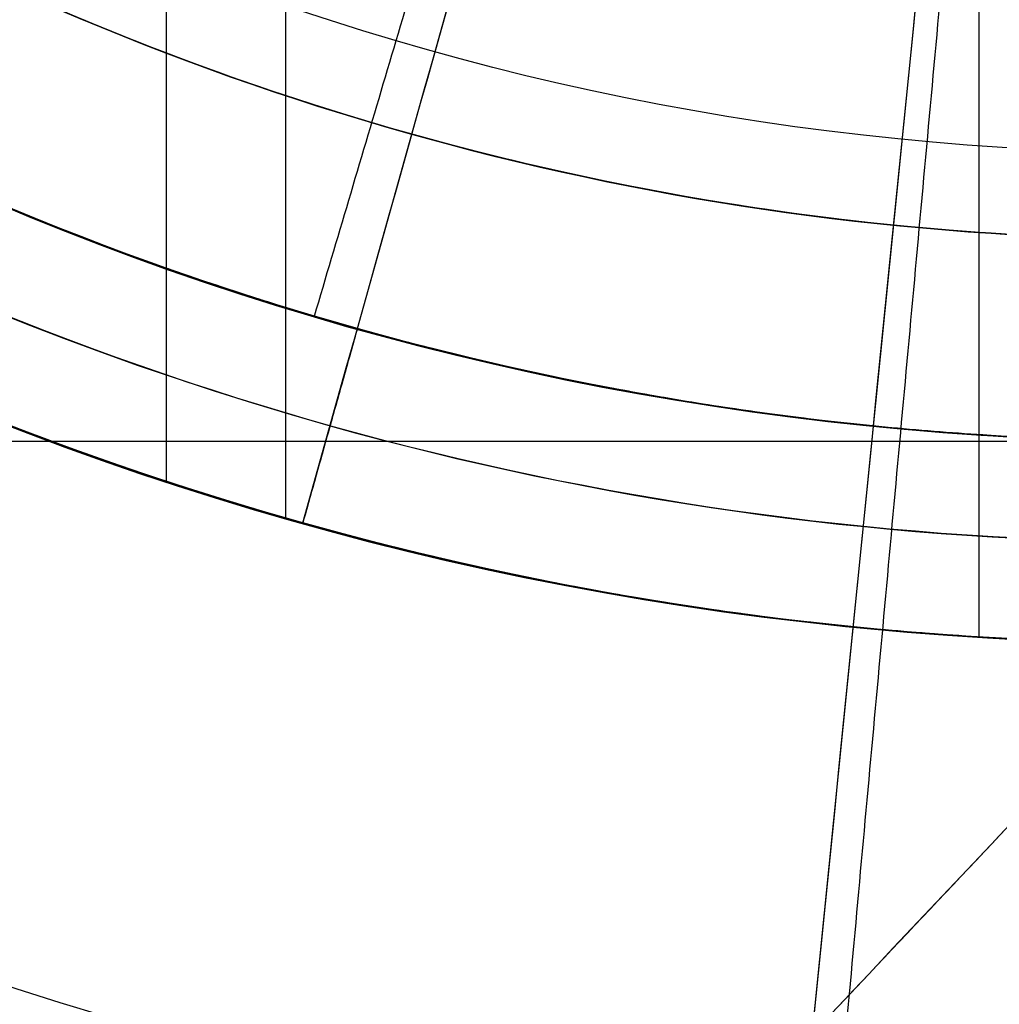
# Model space of a CAD drawing. Header units: millimetres. Extents: x -232 to 244, y -194 to 282.
# Tile 15 of 43: x 4.53 to 6.96, y 33.61 to 36.04. Entities that reach past the tile are written whole.
import ezdxf

# ---------------------------------------------------------------- set-up
doc = ezdxf.new("R2010")
doc.units = ezdxf.units.MM
for name, color, linetype, true_color in [('BOMBILLA', 7, 'Continuous', 0xfff700), ('COTA', 252, 'Continuous', 0x696969), ('NEGRO', 7, 'Continuous', 0x171717), ('PANTALLA', 7, 'Continuous', 0xffffff), ('SUJECIÓN', 7, 'Continuous', 0xc8c8c8)]:
    doc.layers.add(name, color=color, linetype=linetype, true_color=true_color)

# ---------------------------------------------------------------- blocks, each defined once
blk = doc.blocks.new('DOME M 29917')
at = {"layer": 'BOMBILLA', "extrusion": (0, -0.004809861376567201, 0.9999884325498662)}
for centre, radius, start, end in [((-0.003053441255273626, -47.61884386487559, -1126.138929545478), 24.05871559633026, 180.8118392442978, 0.8118392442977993), ((-0.003053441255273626, -47.61884386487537, -1086.918757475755), 11.54495412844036, 180.8118392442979, 0.8118392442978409), ((-0.003053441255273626, -47.61884386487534, -1083.511406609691), 10.49541284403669, 180.8118392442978, 0.8118392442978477), ((-0.003053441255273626, -47.61884386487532, -1080.292123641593), 9.639743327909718, 180.811839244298, 0.8118392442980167)]:
    blk.add_arc(centre, radius, start, end, dxfattribs=at)
at = {"layer": 'BOMBILLA', "extrusion": (3.755855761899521e-17, 0.004809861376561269, -0.9999884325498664)}
blk.add_arc((0.00305344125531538, -47.61884386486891, 1111.492284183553), 19.08658103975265, 179.1881607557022, 359.1881607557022, dxfattribs=at)
at = {"layer": 'BOMBILLA', "extrusion": (-2.484171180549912e-16, -0.004809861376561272, 0.9999884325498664)}
blk.add_arc((-0.003053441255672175, -47.61884386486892, -1089.276567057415), 11.54495412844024, 180.8118392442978, 0.8118392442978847, dxfattribs=at)
at = {"layer": 'BOMBILLA', "extrusion": (9.047657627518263e-21, -0.004809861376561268, 0.9999884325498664)}
for centre, radius, start, end in [((-0.003053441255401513, -47.61884386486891, -1084.560947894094), 11.54495412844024, 180.8118392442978, 0.8118392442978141), ((-0.003053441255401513, -47.61884386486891, -1081.386524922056), 10.33394495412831, 180.8118392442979, 0.811839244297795), ((-0.003053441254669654, -47.61884386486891, -1079.30122234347), 10.22080713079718, 180.8118392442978, 0.8118392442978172), ((-0.003053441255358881, -47.61884386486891, -1077.280542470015), 10.22080713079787, 180.8118392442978, 0.8118392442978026), ((-0.003053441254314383, -47.61884386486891, -1079.45601971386), 10.16488332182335, 180.8118392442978, 0.8118392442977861), ((-0.003053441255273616, -47.61884386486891, -1077.910249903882), 9.77023221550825, 180.8118392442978, 0.8118392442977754), ((-0.003053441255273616, -47.61884386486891, -1075.889570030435), 9.77023221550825, 180.8118392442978, 0.8118392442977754), ((-0.003053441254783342, -47.61884386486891, -1071.402656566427), 10.18944498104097, 180.8118392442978, 0.8118392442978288), ((-0.003053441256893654, -47.61884386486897, -1071.831535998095), 9.84430798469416, 180.8118392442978, 0.8118392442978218), ((-0.003053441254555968, -47.61884386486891, -1070.028837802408), 9.675882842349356, 180.8118392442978, 0.8118392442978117)]:
    blk.add_arc(centre, radius, start, end, dxfattribs=at)
at = {"layer": 'BOMBILLA', "extrusion": (2.77532489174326e-16, -0.004809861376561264, 0.9999884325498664)}
blk.add_arc((-0.003053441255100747, -47.61884386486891, -1083.523901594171), 10.33394495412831, 180.8118392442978, 0.811839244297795, dxfattribs=at)
at = {"layer": 'BOMBILLA', "extrusion": (0, -0.004809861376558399, 0.9999884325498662)}
for centre, radius, start, end in [((-0.003053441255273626, -47.6188438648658, -1082.455213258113), 10.33394495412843, 180.8118392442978, 0.8118392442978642), ((-0.003053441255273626, -47.61884386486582, -1078.271443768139), 9.639743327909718, 180.8118392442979, 0.8118392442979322), ((-0.003053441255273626, -47.61884386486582, -1076.250763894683), 9.639743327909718, 180.811839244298, 0.8118392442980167), ((-0.003053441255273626, -47.61884386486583, -1072.243531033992), 9.666004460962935, 180.811839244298, 0.8118392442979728)]:
    blk.add_arc(centre, radius, start, end, dxfattribs=at)
at = {"layer": 'BOMBILLA', "extrusion": (-9.047657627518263e-21, 0.004809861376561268, -0.9999884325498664)}
for centre, radius, start, end in [((0.003053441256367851, -47.61884386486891, 1079.15351506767), 10.17055395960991, 179.1881607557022, 359.1881607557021), ((0.003053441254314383, -47.61884386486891, 1077.435339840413), 10.16488332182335, 179.1881607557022, 359.1881607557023), ((0.003053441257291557, -47.61884386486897, 1078.616094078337), 9.757000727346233, 179.1881607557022, 359.1881607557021), ((0.003053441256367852, -47.61884386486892, 1077.132835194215), 10.17055395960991, 179.1881607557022, 359.1881607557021), ((0.003053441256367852, -47.61884386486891, 1075.112155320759), 10.17055395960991, 179.1881607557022, 359.1881607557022), ((0.003053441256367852, -47.61884386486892, 1073.091475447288), 10.17055395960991, 179.1881607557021, 359.1881607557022), ((0.003053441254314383, -47.61884386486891, 1075.414659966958), 10.16488332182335, 179.1881607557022, 359.1881607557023), ((0.003053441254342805, -47.61884386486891, 1073.393980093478), 10.16488332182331, 179.1881607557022, 359.1881607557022), ((0.003053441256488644, -47.61884386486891, 1074.216520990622), 9.481350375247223, 179.1881607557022, 359.1881607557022), ((0.003053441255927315, -47.61884386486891, 1071.251354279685), 10.13637100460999, 179.1881607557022, 359.1881607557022), ((0.003053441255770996, -47.61884386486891, 1071.579225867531), 10.11302918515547, 179.1881607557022, 359.1881607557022), ((0.003053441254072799, -47.61884386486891, 1072.588181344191), 9.783261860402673, 179.1881607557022, 359.1881607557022), ((0.003053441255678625, -47.61884386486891, 1069.847813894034), 9.594591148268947, 179.1881607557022, 359.1881607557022), ((0.003053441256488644, -47.61884386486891, 1070.250237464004), 9.335477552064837, 179.1881607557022, 359.1881607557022), ((0.003053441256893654, -47.61884386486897, 1067.364617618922), 6.800995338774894, 179.1881607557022, 359.1881607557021)]:
    blk.add_arc(centre, radius, start, end, dxfattribs=at)
at = {"layer": 'BOMBILLA', "extrusion": (-5.870895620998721e-16, -0.004809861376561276, 0.9999884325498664)}
blk.add_arc((-0.003053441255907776, -47.61884386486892, -1079.930929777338), 9.77023221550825, 180.8118392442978, 0.8118392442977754, dxfattribs=at)
at = {"layer": 'BOMBILLA', "extrusion": (-5.878937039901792e-16, 0.00480986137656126, -0.9999884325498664)}
for centre in [(0.003053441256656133, -47.61884386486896, 1080.636773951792), (0.003053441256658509, -47.61884386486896, 1076.595414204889)]:
    blk.add_arc(centre, 9.757000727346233, 179.1881607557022, 359.1881607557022, dxfattribs=at)
at = {"layer": 'BOMBILLA', "extrusion": (-5.612042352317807e-16, -0.004809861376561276, 0.9999884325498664)}
for centre, radius, end in [((-0.00305344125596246, -47.61884386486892, -1075.25986259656), 10.22080713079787, 0.8118392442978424), ((-0.003053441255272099, -47.61884386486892, -1073.239182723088), 10.22080713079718, 0.8118392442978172)]:
    blk.add_arc(centre, radius, 180.8118392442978, end, dxfattribs=at)
at = {"layer": 'BOMBILLA', "extrusion": (0, -0.004809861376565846, 0.9999884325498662)}
blk.add_arc((-0.003053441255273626, -47.61884386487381, -1070.27103963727), 9.433681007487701, 180.811839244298, 0.8118392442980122, dxfattribs=at)
at = {"layer": 'NEGRO', "extrusion": (0, 0, -1)}
for centre, radius, start, end in [((1.891820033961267e-13, -42.5, 1143.34864560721), 208.2, 67.15076736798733, 247.1507673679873), ((1.891820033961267e-13, -42.5, 1142.34864560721), 212.2, 270.0000000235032, 89.99999998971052), ((1.891820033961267e-13, -42.5, 1145.34864560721), 211, 270.0000000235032, 89.99999998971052), ((1.891820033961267e-13, -42.5, 1139.34864560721), 211, 270.0000000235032, 89.99999998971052), ((1.891820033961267e-13, -42.5, 1143.34864560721), 211, 270, 90), ((1.891820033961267e-13, -42.5, 1137.34864560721), 211, 270, 90), ((1.891820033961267e-13, -42.5, 1145.34864560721), 207.2, 270.0000000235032, 89.99999998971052), ((1.891820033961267e-13, -42.5, 1139.34864560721), 207.2, 270.0000000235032, 89.99999998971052), ((1.891820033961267e-13, -42.5, 1142.34864560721), 206, 270.0000000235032, 89.99999998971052), ((1.891820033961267e-13, -42.49999999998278, 1137.34864560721), 205.9999999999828, 270.0000000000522, 90), ((1.891820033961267e-13, -42.5, 1143.34864560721), 208.2, 247.1507673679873, 67.15076736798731), ((1.891820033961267e-13, -42.5, 32.99999999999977), 42.5, 269.9999999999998, 90), ((1.891820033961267e-13, -42.5), 42.5, 270, 90), ((1.891820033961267e-13, -42.5, 16.49999999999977), 42.5, 270.0000000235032, 89.99999998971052), ((1.891820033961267e-13, -42.5), 41.5, 270, 90), ((1.891820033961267e-13, -42.5, 16.49999999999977), 41.5, 270.0000000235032, 89.99999998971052), ((1.891820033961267e-13, -42.5, 1024.784428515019), 21.75, 275.2103209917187, 95.21032099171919), ((1.900701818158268e-13, -42.50000000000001, 1024.784428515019), 20.94999999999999, 95.21032099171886, 275.2103209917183), ((-6.276579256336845e-11, -42.49999999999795, 1039.58442851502), 17.50000000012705, 331.655069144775, 115.0196723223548), ((1.927347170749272e-13, -42.49999999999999, 1072.08442851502), 17.50000000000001, 43.3373707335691, 223.3373707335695), ((1.891820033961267e-13, -42.5, 1076.58442851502), 17.49999999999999, 43.33737073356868, 223.3373707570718), ((2.823359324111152e-10, -42.50000000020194, 1354.478937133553), 12.50000000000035, 54.35397233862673, 234.3539723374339), ((1.891820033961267e-13, -42.5, 1353.9798111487), 12.47044917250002, 54.35397233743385, 234.3539723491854), ((-2.594280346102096e-11, -42.49999999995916, 1353.480685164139), 12.44089834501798, 54.35397233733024, 234.3539723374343), ((1.891820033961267e-13, -42.5, 1061.58442851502), 12.24999999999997, 43.3373707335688, 223.3373707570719), ((1.909583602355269e-13, -42.50000000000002, 1015.584428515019), 11.75000000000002, 275.210320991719, 95.21032099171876), ((1.909583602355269e-13, -42.50000000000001, 1014.784428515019), 11.75000000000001, 275.210320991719, 95.21032099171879), ((1.918465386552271e-13, -42.5, 1072.08442851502), 17.5, 223.3373707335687, 43.33737073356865), ((1.891820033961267e-13, -42.5, 1076.58442851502), 17.49999999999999, 223.3373707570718, 43.33737072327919), ((1.891820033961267e-13, -42.5, 1014.784428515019), 11.75, 95.21032099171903, 275.2103209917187), ((1.891820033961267e-13, -42.5, 1015.584428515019), 11.75, 95.21032099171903, 275.2103209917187), ((1.891820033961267e-13, -42.5, 1353.9798111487), 12.47044917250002, 234.353972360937, 54.35397232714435), ((3.692424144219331e-11, -42.50000000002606, 1353.480685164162), 12.44089834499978, 234.35397233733, 54.35397233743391), ((1.891820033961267e-13, -42.5, 1363.44729121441), 7.999999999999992, 285.6763330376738, 105.6763330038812), ((1.874056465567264e-13, -42.49999999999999, 1372.19729121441), 7.999999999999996, 285.6763330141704, 105.6763330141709), ((1.891820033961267e-13, -42.5, 1061.58442851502), 12.24999999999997, 223.3373707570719, 43.33737072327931), ((1.909583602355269e-13, -42.50000000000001, 934.2844285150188), 7.500000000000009, 286.5217527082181, 106.5217527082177), ((1.891820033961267e-13, -42.5, 935.0344285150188), 7.500000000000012, 286.5217527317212, 106.5217526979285), ((1.891820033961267e-13, -42.5, 921.2500000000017), 8, 270, 90.00000002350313), ((1.891820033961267e-13, -42.5, 912.2500000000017), 7.75, 270, 90.00000002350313), ((1.900701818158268e-13, -42.5, 1372.19729121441), 7.999999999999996, 105.6763330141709, 285.6763330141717), ((1.891820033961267e-13, -42.5, 1363.44729121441), 7.999999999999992, 105.6763330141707, 285.6763330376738), ((1.891820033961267e-13, -42.5, 35), 7.5, 269.9999999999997, 90), ((1.891820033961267e-13, -42.5, 42.99999999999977), 7.5, 270.0000000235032, 89.99999998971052), ((-1.857181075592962e-12, -42.5, 912.0000000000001), 7.5, 270.0000000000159, 90.0000000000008), ((-1.038342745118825e-10, -42.5, 1231.784428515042), 7.5, 270.0000000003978, 90.0000000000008), ((1.882938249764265e-13, -42.5, 934.2844285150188), 7.500000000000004, 106.5217527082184, 286.5217527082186), ((1.891820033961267e-13, -42.5, 935.0344285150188), 7.500000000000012, 106.521752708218, 286.5217527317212), ((1.891820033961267e-13, -42.5, 971.7844285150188), 6.999999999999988, 246.0640295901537, 66.06402961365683), ((1.927347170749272e-13, -42.49999999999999, 935.7844285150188), 6.999999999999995, 246.0640295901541, 66.0640295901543), ((1.70530256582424e-13, -42.50000000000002, 1022.784428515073), 7.000000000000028, 223.3373707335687, 43.33737073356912), ((1.936228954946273e-13, -42.5, 1354.69729121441), 7.999999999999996, 285.6763330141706, 15.67633301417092), ((1.474376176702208e-12, -42.50000000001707, 933.8854199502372), 17.49999999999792, 177.3958580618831, 357.3958580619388), ((1.891820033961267e-13, -42.5, 1141.34864560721), 210.5, 180.0000000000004, 4.138800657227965e-13), ((1.891820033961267e-13, -42.4999999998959, 1007.784428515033), 12.5, 180.0000000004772, 7.490842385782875e-13), ((1.891820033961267e-13, -42.5, 1011.28442851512), 12.5, 189.2068962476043, 350.7931037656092), ((1.891820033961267e-13, -42.5, 1235.28442851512), 7.5, 270, 344.5339900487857), ((-1.84714465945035e-11, -42.49999999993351, 1354.697291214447), 8.000000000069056, 195.6763330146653, 285.676333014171), ((-3.416289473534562e-11, -42.49999999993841, 1051.08442851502), 12.24999999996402, 223.3373707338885, 299.1615672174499)]:
    blk.add_arc(centre, radius, start, end, dxfattribs=at)
at = {"layer": 'NEGRO'}
for centre, radius, start, end in [((-1.891820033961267e-13, -42.5, -1147.34864560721), 212.2, 90.00000000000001, 270), ((-1.891820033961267e-13, -42.5, -1137.34864560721), 212.2, 89.9999999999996, 270), ((-1.891820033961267e-13, -42.5, -1147.34864560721), 211, 90.00000000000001, 270), ((-1.891820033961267e-13, -42.5, -1141.34864560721), 211, 90.00000000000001, 270), ((-1.891820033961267e-13, -42.5, -1143.34864560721), 210.5, 292.8492326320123, 112.8492326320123), ((-1.891820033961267e-13, -42.5, -1147.34864560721), 207.2, 90.00000000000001, 270), ((-1.891820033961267e-13, -42.5, -1143.34864560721), 207.2, 89.9999999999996, 270), ((-1.891820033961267e-13, -42.5, -1141.34864560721), 207.2, 90.00000000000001, 270), ((-1.891820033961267e-13, -42.5, -1137.34864560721), 207.2, 89.9999999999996, 270), ((-1.891820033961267e-13, -42.5, -1147.34864560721), 206, 90.00000000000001, 270), ((-1.891820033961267e-13, -42.5, -1143.34864560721), 210.5, 112.8492326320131, 292.8492326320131), ((-1.891820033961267e-13, -42.5, -32.99999999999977), 41.5, 89.9999999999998, 270), ((-1.891820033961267e-13, -42.49999999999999, -34.99999999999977), 40.50000000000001, 90.00000000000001, 270), ((-1.891820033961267e-13, -42.5, -34), 40.5, 90.00000000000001, 270), ((-1.900701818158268e-13, -42.50000000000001, -1079.784428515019), 21.75, 84.78967900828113, 264.7896790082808), ((-1.891820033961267e-13, -42.5, -1052.284428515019), 21.75, 84.78967900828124, 264.7896790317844), ((-1.891820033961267e-13, -42.5, -1024.784428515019), 21.75, 264.7896790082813, 84.78967900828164), ((-1.891820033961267e-13, -42.5, -1079.784428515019), 21.75, 264.7896790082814, 84.78967900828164), ((-1.891820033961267e-13, -42.5, -1052.284428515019), 21.75, 264.7896790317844, 84.78967899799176), ((-1.900701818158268e-13, -42.50000000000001, -1024.784428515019), 20.94999999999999, 84.78967900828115, 264.7896790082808), ((-1.891820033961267e-13, -42.5, -1079.784428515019), 20.95, 84.789679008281, 264.7896790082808), ((-1.891820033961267e-13, -42.5, -1052.284428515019), 20.94999999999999, 84.78967900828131, 264.7896790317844), ((-1.891820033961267e-13, -42.5, -1079.784428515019), 20.95, 264.7896790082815, 84.78967900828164), ((-1.891820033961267e-13, -42.5, -1052.284428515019), 20.94999999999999, 264.7896790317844, 84.78967899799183), ((-1.989519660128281e-13, -42.49999999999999, -1081.08442851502), 18.59999999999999, 316.6626292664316, 136.6626292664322), ((-1.891820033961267e-13, -42.5, -1060.33442851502), 18.59999999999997, 316.6626292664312, 136.6626292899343), ((-1.829647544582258e-13, -42.50000000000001, -1081.08442851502), 17.50000000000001, 316.662629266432, 136.6626292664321), ((7.631228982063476e-12, -42.50000000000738, -1033.08442851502), 17.30000000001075, 316.6626292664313, 136.6626292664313), ((-1.723066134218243e-13, -42.50000000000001, -1081.08442851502), 18.59999999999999, 136.6626292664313, 316.6626292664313), ((-1.891820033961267e-13, -42.5, -1060.33442851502), 18.59999999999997, 136.6626292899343, 316.6626292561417), ((-2.042810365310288e-13, -42.49999999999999, -1072.08442851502), 12.24999999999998, 316.6626292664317, 136.6626292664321), ((-1.874056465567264e-13, -42.5, -1081.08442851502), 17.5, 136.6626292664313, 316.6626292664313), ((-8.01048116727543e-12, -42.49999999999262, -1033.08442851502), 17.30000000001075, 136.6626292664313, 316.6626292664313), ((2.815632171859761e-10, -42.49999999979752, -1354.478937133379), 12.50000000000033, 125.646027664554, 305.6460276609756), ((-1.767475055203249e-13, -42.50000000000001, -1072.08442851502), 12.24999999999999, 136.6626292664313, 316.6626292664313), ((1.857181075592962e-12, -42.5, -912.5000000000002), 8, 90.00000000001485, 269.9999999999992), ((-1.891820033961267e-13, -42.5, -1372.44729121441), 7.749999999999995, 74.32366700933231, 254.3236669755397), ((-1.891820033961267e-13, -42.5, -51), 7.5, 89.99999999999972, 270), ((-1.874056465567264e-13, -42.49999999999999, -935.7844285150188), 7.500000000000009, 73.478247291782, 253.4782472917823), ((1.038342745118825e-10, -42.5, -1238.784428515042), 7.5, 90.00000000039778, 270.0000000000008), ((-1.891820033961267e-13, -42.5, -1372.69729121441), 7.500000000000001, 74.32366698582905, 254.3236669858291), ((-1.891820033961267e-13, -42.5, -1372.44729121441), 7.749999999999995, 254.3236669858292, 74.32366700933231), ((-1.909583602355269e-13, -42.50000000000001, -1372.69729121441), 7.500000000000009, 254.3236669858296, 74.32366698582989), ((-1.918465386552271e-13, -42.50000000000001, -935.7844285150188), 7.500000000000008, 253.4782472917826, 73.47824729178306), ((-1.865174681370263e-13, -42.5, -1007.784428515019), 6.999999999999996, 113.935970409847, 293.9359704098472), ((3.382183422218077e-11, -42.49999999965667, -930.7963955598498), 20.00000000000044, 174.2647512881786, 354.2647512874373), ((-1.891820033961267e-13, -42.5, -931.2941550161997), 19.95271867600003, 174.2647512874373, 354.2647512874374), ((-6.893063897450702e-11, -42.50000000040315, -931.7919144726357), 19.90543735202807, 174.2647512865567, 354.2647512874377), ((-1.891820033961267e-13, -42.5, -934.3836505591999), 17.45797310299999, 182.6041419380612, 2.604141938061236), ((6.916955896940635e-11, -42.50000000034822, -934.8818811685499), 17.4159462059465, 182.6041419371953, 2.604141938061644), ((-1.891820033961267e-13, -42.5, -1141.34864560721), 208.2, 180, 0), ((-1.891820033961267e-13, -42.4999999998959, -1014.784428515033), 12.5, 180.0000000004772, 359.9999999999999), ((-1.891820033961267e-13, -42.49999999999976, -930.0000000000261), 7.999999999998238, 179.9999999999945, 270)]:
    blk.add_arc(centre, radius, start, end, dxfattribs=at)
at = {"layer": 'NEGRO', "extrusion": (0.5827759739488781, -0.8126328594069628, -1.299629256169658e-17)}
blk.add_arc((-24.76797889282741, -1143.3486456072, 34.53689652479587), 211.5, 266.6117495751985, 269.1195331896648, dxfattribs=at)
at = {"layer": 'NEGRO', "extrusion": (0.5827759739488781, -0.8126328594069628, 1.811549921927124e-18)}
blk.add_arc((-24.76797889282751, -1143.3486456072, 34.53689652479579), 210.5, 266.6117495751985, 269.1153500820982, dxfattribs=at)
at = {"layer": 'NEGRO', "extrusion": (0.962803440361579, -0.270202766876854, -1.235964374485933e-17)}
blk.add_arc((-40.91914621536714, -1143.348645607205, 11.48361759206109), 211.5, 267.8322660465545, 269.2161366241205, dxfattribs=at)
at = {"layer": 'NEGRO', "extrusion": (0.9949942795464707, -0.0999318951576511, 3.103778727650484e-19)}
blk.add_arc((-42.28725688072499, -1141.3486456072, 4.24710554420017), 211.5, 91.4223812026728, 95.42614747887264, dxfattribs=at)
at = {"layer": 'NEGRO', "extrusion": (0.9949942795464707, -0.09993189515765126, 1.163067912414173e-18)}
blk.add_arc((-42.28725688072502, -1141.3486456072, 4.247105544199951), 210.5, 91.4291397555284, 95.42614747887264, dxfattribs=at)
at = {"layer": 'NEGRO'}
for points, weights in [([(-1.679495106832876e-13, -0.5857864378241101, -34.4142135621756), (-83.8284271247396, -0.5857864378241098, -34.41421356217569), (-83.8284271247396, -84.41421356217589, -34.41421356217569), (-1.679495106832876e-13, -84.4142135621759, -34.4142135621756)], [0.816490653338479, 0.2721635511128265, 0.2721635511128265, 0.816490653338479]), ([(-1.679495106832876e-13, -1.292893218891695, -33.70710678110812), (-82.41421356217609, -1.292893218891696, -33.70710678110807), (-82.41421356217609, -83.70710678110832, -33.70710678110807), (-1.679495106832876e-13, -83.7071067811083, -33.70710678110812)], [0.816490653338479, 0.2721635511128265, 0.2721635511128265, 0.816490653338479]), ([(-1.709178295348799, -61.24330021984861, -1017.713360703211), (-39.19577873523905, -57.82494362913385, -1017.713360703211), (-35.77742214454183, -20.33834318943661, -1017.713360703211), (1.70917829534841, -23.75669978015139, -1017.713360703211)], [0.816490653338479, 0.2721635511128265, 0.2721635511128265, 0.816490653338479]), ([(1.70917829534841, -23.75669978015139, -1017.713360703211), (39.19577873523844, -27.17505637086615, -1017.713360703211), (35.77742214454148, -64.66165681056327, -1017.713360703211), (-1.709178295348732, -61.24330021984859, -1017.713360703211)], [0.816490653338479, 0.2721635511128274, 0.2721635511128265, 0.816490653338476]), ([(13.4555177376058, -55.19641848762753, -1033.08442851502), (38.8483547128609, -28.28538301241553, -1033.08442851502), (11.93731923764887, -2.892546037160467, -1033.08442851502), (-13.45551773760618, -29.80358151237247, -1033.08442851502)], [1, 0.333333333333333, 0.333333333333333, 1]), ([(-1.657807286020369, -60.6799521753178, -1018.279046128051), (-38.0177116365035, -57.36433760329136, -1018.279046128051), (-34.70209706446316, -21.00443325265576, -1018.279046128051), (1.657807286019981, -24.3200478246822, -1018.279046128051)], [0.816490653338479, 0.2721635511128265, 0.2721635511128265, 0.816490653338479]), ([(1.657807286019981, -24.3200478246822, -1018.279046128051), (38.01771163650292, -27.63566239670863, -1018.279046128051), (34.70209706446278, -63.99556674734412, -1018.279046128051), (-1.657807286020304, -60.67995217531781, -1018.279046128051)], [0.816490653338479, 0.2721635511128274, 0.2721635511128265, 0.816490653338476]), ([(-13.45551773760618, -29.80358151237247, -1033.08442851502), (-38.84835471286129, -56.71461698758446, -1033.08442851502), (-11.93731923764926, -82.10745396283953, -1033.08442851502), (13.4555177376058, -55.19641848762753, -1033.08442851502)], [1, 0.333333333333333, 0.333333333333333, 1]), ([(5.091276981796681, -47.30405023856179, -1021.58442851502), (-4.516823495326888, -57.48660420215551, -1021.58442851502), (-14.69937745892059, -47.87850372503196, -1021.58442851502), (-5.091276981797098, -37.69594976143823, -1021.58442851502)], [1, 0.333333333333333, 0.333333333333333, 1])]:
    blk.add_rational_spline(points, weights, degree=3, dxfattribs=at)
for points in [[(-2.026520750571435, -49.72102579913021, -1372.69729121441), (2.026520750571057, -35.27897420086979, -1372.69729121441)], [(-0.4988326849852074, -55.7783156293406, -1032.08442851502), (13.22702513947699, -41.23180996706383, -1032.08442851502)], [(-0.4988326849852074, -55.7783156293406, -1027.48185462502), (13.22702513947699, -41.23180996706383, -1027.48185462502)], [(-13.22702513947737, -43.76819003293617, -1032.08442851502), (-0.4988326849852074, -55.7783156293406, -1032.08442851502)], [(-0.4988326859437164, -55.77831562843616, -1027.63102412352), (-13.22702513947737, -43.76819003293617, -1027.63102412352)], [(-14.05057660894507, -44.64098037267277, -1032.08442851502), (-1.32238415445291, -56.6511059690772, -1032.08442851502)], [(-1.32238415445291, -56.6511059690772, -1027.20197272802), (-14.05057660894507, -44.64098037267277, -1027.20197272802)], [(-2.500000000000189, -44.949489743, -45.99999999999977), (-2.500000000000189, -49.571067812, -45.99999999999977)], [(-2.500000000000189, -44.949489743, -917.0000000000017), (-2.500000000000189, -50.099342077, -917.0000000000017)], [(-2.204803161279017, -45.21823981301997, -915.8215081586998), (-2.204803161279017, -50.19025758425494, -915.8215081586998)], [(-2.204803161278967, -45.21838343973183, -44.82150815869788), (-2.204803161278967, -49.66863976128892, -44.82150815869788)], [(-2.204803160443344, -45.21838564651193, -47.17849184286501), (-2.204803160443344, -49.66863985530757, -47.17849184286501)], [(-2.204803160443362, -45.21838618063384, -918.1784918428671), (-2.204803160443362, -50.19021378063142, -918.1784918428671)], [(-0.4877258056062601, -45.96547988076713, -914.5480367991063), (-0.4877258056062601, -50.48490091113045, -914.5480367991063)], [(-0.4877258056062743, -45.96548307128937, -43.54803679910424), (-0.4877258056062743, -49.98389457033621, -43.54803679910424)], [(-0.4877258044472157, -45.96547871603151, -48.45196320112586), (-0.4877258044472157, -49.98389685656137, -48.45196320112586)], [(-0.4877258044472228, -45.96547961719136, -919.4519632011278), (-0.4877258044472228, -50.48490441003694, -919.4519632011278)], [(-2.132845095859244, -49.69033877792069, -935.7844285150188), (-1.45033466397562, -47.38943036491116, -935.7844285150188)], [(-2.132845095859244, -49.69033877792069, -934.2844285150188), (-1.45033466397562, -47.38943036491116, -934.2844285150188)], [(-0.4767628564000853, -47.72830729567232, -1015.584428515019), (-1.067040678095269, -54.20144965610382, -1015.584428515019)], [(-0.4767628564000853, -47.72830729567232, -1014.784428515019), (-1.067040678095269, -54.20144965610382, -1014.784428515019)], [(-2.132845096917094, -49.69033878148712, -935.7844285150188), (-2.13284509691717, -49.6903387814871, -934.2844285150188)], [(-2.026520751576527, -49.72102580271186, -1372.69729121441), (-2.161622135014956, -50.20242752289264, -1372.19729121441)], [(-7.401264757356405, -58.35784600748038, -1039.58442851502), (0.397251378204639, -50.09306863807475, -1039.58442851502)], [(0.397251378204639, -50.09306863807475, -1050.08442851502), (-4.460897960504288, -55.24167922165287, -1050.08442851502)], [(-2.161622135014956, -50.20242752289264, -1372.19729121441), (-2.161622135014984, -50.20242752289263, -1354.69729121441)]]:
    blk.add_open_spline(points, degree=1, dxfattribs=at)
for points, knots in [([(-0.4988326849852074, -55.7783156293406, -1024.92630056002), (-0.7338502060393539, -55.55655673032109, -1024.76230562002), (-1.09965525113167, -55.21138874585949, -1024.53468087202), (-1.485378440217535, -54.84742630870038, -1024.33460761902), (-1.746953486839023, -54.60060813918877, -1024.20734800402), (-1.891043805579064, -54.46464674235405, -1024.14206297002), (-2.263416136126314, -54.1132819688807, -1023.98369072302), (-2.648504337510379, -53.74991869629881, -1023.84018117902), (-3.052666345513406, -53.36855767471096, -1023.71896569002), (-3.326346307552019, -53.11031749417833, -1023.64310959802), (-3.479957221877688, -52.96537261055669, -1023.60423419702), (-3.859238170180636, -52.60748897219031, -1023.51558617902), (-4.250662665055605, -52.23814687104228, -1023.43832578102), (-4.660302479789, -51.85161707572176, -1023.37814681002), (-4.937443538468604, -51.5901110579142, -1023.34182337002), (-5.088847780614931, -51.44724835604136, -1023.32447072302), (-5.747890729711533, -50.82538561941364, -1023.25808579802), (-6.28779043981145, -50.31594460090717, -1023.23135903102), (-7.133622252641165, -49.51783078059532, -1023.23083002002), (-7.55021773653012, -49.12473772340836, -1023.24056539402), (-7.957332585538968, -48.74059044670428, -1023.26530058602), (-8.226635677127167, -48.48648021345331, -1023.28512400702), (-8.349119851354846, -48.37090604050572, -1023.29559176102), (-8.780095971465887, -47.9642436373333, -1023.33865858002), (-9.198598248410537, -47.56935135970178, -1023.39320878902), (-9.598389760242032, -47.19211427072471, -1023.46498408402), (-9.860759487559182, -46.9445462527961, -1023.51666207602), (-9.976172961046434, -46.83564388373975, -1023.54121714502), (-10.39833095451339, -46.43730212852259, -1023.63981100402), (-10.80766714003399, -46.05105883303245, -1023.75309574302), (-11.19777061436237, -45.68296322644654, -1023.88841680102), (-11.45356566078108, -45.4415989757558, -1023.98352780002), (-11.56694993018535, -45.3346113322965, -1024.02828062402), (-12.24694930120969, -44.69297443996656, -1024.31679869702), (-12.75497441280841, -44.21360979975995, -1024.59690413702), (-13.22702513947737, -43.76819003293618, -1024.92630056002)], [3, 3, 3, 3, 3.0625, 3.09375, 3.09375, 3.125, 3.125, 3.1875, 3.21875, 3.21875, 3.25, 3.25, 3.3125, 3.34375, 3.34375, 3.375, 3.375, 3.5, 3.5, 3.562499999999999, 3.593749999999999, 3.593749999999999, 3.624999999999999, 3.624999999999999, 3.687499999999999, 3.718749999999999, 3.718749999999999, 3.749999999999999, 3.749999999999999, 3.812499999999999, 3.843749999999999, 3.843749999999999, 3.875, 3.875, 4, 4, 4, 4]), ([(-0.4988326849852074, -55.7783156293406, -1024.92630056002), (-0.2512245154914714, -55.51590334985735, -1024.717030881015), (0.1365561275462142, -55.10493790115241, -1024.429061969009), (0.548889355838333, -54.66795190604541, -1024.179996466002), (0.829234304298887, -54.37084556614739, -1024.022597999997), (0.986037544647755, -54.20466730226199, -1023.941533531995), (1.381215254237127, -53.78586252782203, -1023.751434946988), (1.792803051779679, -53.34966653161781, -1023.581477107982), (2.301706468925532, -52.81033656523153, -1023.418439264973), (2.525961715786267, -52.57267344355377, -1023.356118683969), (2.676832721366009, -52.41278209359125, -1023.316250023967), (2.763337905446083, -52.32110489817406, -1023.294686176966), (3.095423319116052, -51.96916461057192, -1023.21575008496), (3.515009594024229, -51.52449192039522, -1023.134221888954), (4.041423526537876, -50.9666045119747, -1023.062197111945), (4.274935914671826, -50.71913077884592, -1023.036277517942), (4.432367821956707, -50.55228626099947, -1023.020097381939), (4.523954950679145, -50.45522327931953, -1023.011515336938), (5.140277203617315, -49.80205207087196, -1022.957977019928), (5.730830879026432, -49.17619010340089, -1022.934182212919), (6.364096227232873, -48.50506279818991, -1022.934182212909)], [1, 1, 1, 1, 1.125, 1.1875, 1.1875, 1.25, 1.25, 1.375, 1.4375, 1.46875, 1.46875, 1.5, 1.5, 1.625, 1.6875, 1.71875, 1.71875, 1.75, 1.75, 2, 2, 2, 2]), ([(-2.500000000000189, -49.571067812, -45.99999999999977), (-2.500000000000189, -49.571067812, -45.84570728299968), (-2.485678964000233, -49.576467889, -45.68641165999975), (-2.438929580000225, -49.592668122, -45.44470107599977), (-2.419142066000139, -49.599418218, -45.36368592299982), (-2.370641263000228, -49.615618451, -45.20174944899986), (-2.336555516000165, -49.626806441, -45.10790413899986), (-2.280533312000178, -49.644931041, -44.97311416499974), (-2.247890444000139, -49.655356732, -44.90288074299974), (-2.190536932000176, -49.673040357, -44.79450488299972), (-2.170020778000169, -49.679275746, -44.75787916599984), (-2.125955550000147, -49.69242822, -44.68388171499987), (-2.091032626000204, -49.702623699, -44.6295262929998), (-2.022001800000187, -49.722521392, -44.52644690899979), (-1.917352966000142, -49.75237633, -44.38208142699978), (-1.695308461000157, -49.806280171, -44.15964542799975), (-1.62497048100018, -49.822038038, -44.09839341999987), (-1.529534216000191, -49.842359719, -44.02207577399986), (-1.499380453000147, -49.848581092, -43.99923094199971), (-1.442932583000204, -49.8599188, -43.95814688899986), (-1.429483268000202, -49.862608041, -43.94852192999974), (-1.318485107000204, -49.883580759, -43.87408001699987), (-1.244939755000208, -49.896281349, -43.83048526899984), (-1.100698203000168, -49.919120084, -43.75386273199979), (-1.041274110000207, -49.927801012, -43.72552848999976), (-0.6423014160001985, -49.979371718, -43.55930181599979), (-0.3121700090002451, -50, -43.49999999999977), (-1.891820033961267e-13, -50, -43.49999999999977)], [0, 0, 0, 0, 0.125, 0.125, 0.1875, 0.1875, 0.25, 0.25, 0.3125, 0.3125, 0.34375, 0.34375, 0.375, 0.375, 0.5, 0.5, 0.5625, 0.5625, 0.59375, 0.59375, 0.625, 0.625, 0.6875, 0.6875, 0.75, 0.75, 1, 1, 1, 1]), ([(-1.891820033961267e-13, -50, -48.49999999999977), (-0.1559658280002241, -50, -48.49999999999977), (-0.3161857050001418, -49.994852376, -48.48536316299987), (-0.5581389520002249, -49.979409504, -48.43828459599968), (-0.6390467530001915, -49.972974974, -48.41841228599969), (-0.8004205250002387, -49.957532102, -48.36989993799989), (-0.8924179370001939, -49.947034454, -48.3364598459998), (-1.028786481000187, -49.92942257, -48.27970453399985), (-1.099332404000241, -49.919309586, -48.24680569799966), (-1.207535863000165, -49.902179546, -48.18941180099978), (-1.243997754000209, -49.896142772, -48.16893972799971), (-1.31747404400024, -49.883415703, -48.12510990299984), (-1.366972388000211, -49.874367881, -48.09338688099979), (-1.490341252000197, -49.851070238, -48.01072058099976), (-1.608439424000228, -49.827338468, -47.92714086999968), (-1.847816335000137, -49.769272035, -47.68769432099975), (-1.911017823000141, -49.752773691, -47.61387533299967), (-1.986483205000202, -49.732311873, -47.51839723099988), (-2.008409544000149, -49.72620555, -47.48907896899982), (-2.04659595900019, -49.715421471, -47.43614416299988), (-2.051386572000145, -49.714048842, -47.42963828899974), (-2.127063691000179, -49.69224304, -47.3167422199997), (-2.170962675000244, -49.679073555, -47.24242147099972), (-2.247529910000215, -49.655470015, -47.09786126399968), (-2.274790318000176, -49.64678659, -47.04062948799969), (-2.442001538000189, -49.592701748, -46.63868616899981), (-2.500000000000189, -49.571067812, -46.30877878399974), (-2.500000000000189, -49.571067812, -45.99999999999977)], [9.283185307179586, 9.283185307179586, 9.283185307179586, 9.283185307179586, 9.408185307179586, 9.408185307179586, 9.470685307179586, 9.470685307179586, 9.533185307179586, 9.533185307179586, 9.595685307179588, 9.595685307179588, 9.626935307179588, 9.626935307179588, 9.658185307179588, 9.658185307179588, 9.783185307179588, 9.783185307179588, 9.845685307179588, 9.845685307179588, 9.876935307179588, 9.876935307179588, 9.908185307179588, 9.908185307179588, 9.970685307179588, 9.970685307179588, 10.03318530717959, 10.03318530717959, 10.28318530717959, 10.28318530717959, 10.28318530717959, 10.28318530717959]), ([(-2.500000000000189, -50.099342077, -917.0000000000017), (-2.500000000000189, -50.099342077, -916.8455887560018), (-2.48565668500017, -50.104370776, -916.6862265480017), (-2.438883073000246, -50.119456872, -916.4444956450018), (-2.419089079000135, -50.125742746, -916.3634868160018), (-2.370586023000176, -50.140828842, -916.2015872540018), (-2.336161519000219, -50.151351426, -916.1069488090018), (-2.280851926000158, -50.1680215, -915.9738881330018), (-2.248507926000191, -50.177672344, -915.9041645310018), (-2.191393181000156, -50.194122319, -915.7960661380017), (-2.17092143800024, -50.199934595, -915.7594520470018), (-2.126851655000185, -50.212217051, -915.6853285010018), (-2.092521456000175, -50.221572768, -915.6317751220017), (-2.019743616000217, -50.24114074, -915.5229754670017), (-1.917698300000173, -50.268250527, -915.3823542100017), (-1.694484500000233, -50.31885814, -915.1588567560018), (-1.623863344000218, -50.333632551, -915.0974431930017), (-1.52825046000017, -50.352651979, -915.0210825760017), (-1.498078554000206, -50.358468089, -914.9982568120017), (-1.441684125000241, -50.369052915, -914.9572660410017), (-1.428366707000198, -50.371542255, -914.9477462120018), (-1.317544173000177, -50.391115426, -914.8735039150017), (-1.244143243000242, -50.402969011, -914.8300361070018), (-1.100242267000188, -50.424285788, -914.7536468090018), (-1.041271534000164, -50.432353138, -914.7255258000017), (-0.6421125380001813, -50.480672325, -914.5592295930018), (-0.3119822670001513, -50.5, -914.5000000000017), (-1.891820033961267e-13, -50.5, -914.5000000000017)], [0, 0, 0, 0, 0.124999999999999, 0.124999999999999, 0.187499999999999, 0.187499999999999, 0.249999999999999, 0.249999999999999, 0.312499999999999, 0.312499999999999, 0.343749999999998, 0.343749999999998, 0.374999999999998, 0.374999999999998, 0.499999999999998, 0.499999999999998, 0.562499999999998, 0.562499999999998, 0.593749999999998, 0.593749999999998, 0.624999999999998, 0.624999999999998, 0.687499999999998, 0.687499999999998, 0.749999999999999, 0.749999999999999, 1, 1, 1, 1]), ([(-1.891820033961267e-13, -50.5, -919.5000000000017), (-0.1556764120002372, -50.5, -919.5000000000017), (-0.3156313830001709, -50.495189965, -919.4854177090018), (-0.5572449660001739, -50.480759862, -919.4384850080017), (-0.6380491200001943, -50.474747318, -919.4186719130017), (-0.7992375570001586, -50.460317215, -919.3702953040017), (-0.8906222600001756, -50.450570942, -919.3371601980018), (-1.027913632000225, -50.433988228, -919.2801138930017), (-1.098761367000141, -50.424493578, -919.2470911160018), (-1.207198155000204, -50.408446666, -919.1895995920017), (-1.243701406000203, -50.402796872, -919.1691097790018), (-1.317192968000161, -50.390895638, -919.1252842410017), (-1.367260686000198, -50.382334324, -919.0931875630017), (-1.487370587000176, -50.361122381, -919.0127354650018), (-1.607004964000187, -50.338645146, -918.9283421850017), (-1.846601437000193, -50.284392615, -918.6890249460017), (-1.90998778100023, -50.268954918, -918.6151123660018), (-1.985836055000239, -50.24976809, -918.5192483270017), (-2.007908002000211, -50.2440341, -918.4897610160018), (-2.046416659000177, -50.233889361, -918.4364056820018), (-2.051650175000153, -50.232490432, -918.4292560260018), (-2.127103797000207, -50.212207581, -918.3166603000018), (-2.170910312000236, -50.199954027, -918.2425045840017), (-2.247371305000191, -50.177983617, -918.0981764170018), (-2.274617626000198, -50.169897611, -918.0410060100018), (-2.441876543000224, -50.119500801, -917.6391405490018), (-2.500000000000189, -50.099342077, -917.3091047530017), (-2.500000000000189, -50.099342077, -917.0000000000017)], [8.283185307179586, 8.283185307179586, 8.283185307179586, 8.283185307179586, 8.408185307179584, 8.408185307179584, 8.470685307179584, 8.470685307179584, 8.533185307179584, 8.533185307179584, 8.595685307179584, 8.595685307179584, 8.626935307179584, 8.626935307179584, 8.658185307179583, 8.658185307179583, 8.783185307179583, 8.783185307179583, 8.845685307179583, 8.845685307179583, 8.876935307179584, 8.876935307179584, 8.908185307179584, 8.908185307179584, 8.970685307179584, 8.970685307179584, 9.033185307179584, 9.033185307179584, 9.283185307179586, 9.283185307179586, 9.283185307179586, 9.283185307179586])]:
    blk.add_open_spline(points, degree=3, knots=knots, dxfattribs=at)
at = {"layer": 'PANTALLA', "extrusion": (0.9215298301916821, 0.3883075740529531, 0)}
for radius in [210.5, 210.5, 208.2, 208.2]:
    blk.add_circle((-39.16501778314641, -1143.34864560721, -16.50307189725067), radius, dxfattribs=at)
at = {"layer": 'PANTALLA', "extrusion": (0, 0, -1)}
for centre, radius, start, end in [((1.891820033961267e-13, -42.5, 1143.34864560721), 210.5, 337.1507673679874, 157.1507673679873), ((1.891820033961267e-13, -42.5, 1143.34864560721), 210.5, 337.1507673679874, 157.1507673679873), ((1.891820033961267e-13, -42.5, 1143.34864560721), 208.2, 337.1507673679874, 157.1507673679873), ((1.891820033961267e-13, -42.5, 1143.34864560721), 208.2, 337.1507673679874, 157.1507673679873), ((1.891820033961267e-13, -42.5, 1141.34864560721), 210.5, 270, 89.99999999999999), ((1.891820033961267e-13, -42.5, 1141.34864560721), 210.5, 270, 89.99999999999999), ((1.891820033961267e-13, -42.5, 1141.34864560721), 208.2, 270, 89.99999999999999), ((1.891820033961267e-13, -42.5, 1141.34864560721), 208.2, 270, 89.99999999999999)]:
    blk.add_arc(centre, radius, start, end, dxfattribs=at)
at = {"layer": 'PANTALLA', "extrusion": (-0.388307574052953, 0.9215298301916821, -2.722220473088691e-17)}
for radius in [210.5, 210.5, 208.2, 208.2]:
    blk.add_arc((16.50307189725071, -1143.34864560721, -39.16501778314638), radius, 0, 180, dxfattribs=at)
at = {"layer": 'PANTALLA'}
for radius in [210.5, 210.5, 208.2, 208.2]:
    blk.add_arc((-1.882938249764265e-13, -42.49999999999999, -1143.34864560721), radius, 202.8492326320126, 22.84923263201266, dxfattribs=at)
at = {"layer": 'PANTALLA', "extrusion": (0.388307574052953, -0.9215298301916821, -2.722220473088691e-17)}
for radius in [210.5, 210.5, 208.2, 208.2]:
    blk.add_arc((-16.50307189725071, -1143.34864560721, 39.16501778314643), radius, 180, 0, dxfattribs=at)
at = {"layer": 'SUJECIÓN'}
for points in [[(-36.75000000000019, -50, -1.499999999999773), (36.74999999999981, -50.00000000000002, -1.499999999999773)], [(-36.75000000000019, -50), (36.74999999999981, -50.00000000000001)]]:
    blk.add_open_spline(points, degree=1, dxfattribs=at)

msp = doc.modelspace()

# ---------------------------------------------------------------- block references
at = {"layer": 'COTA'}
msp.add_blockref('DOME M 29917', (7.392593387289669, 85, 1476.277344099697), dxfattribs=at)

doc.saveas('drawing.dxf')
